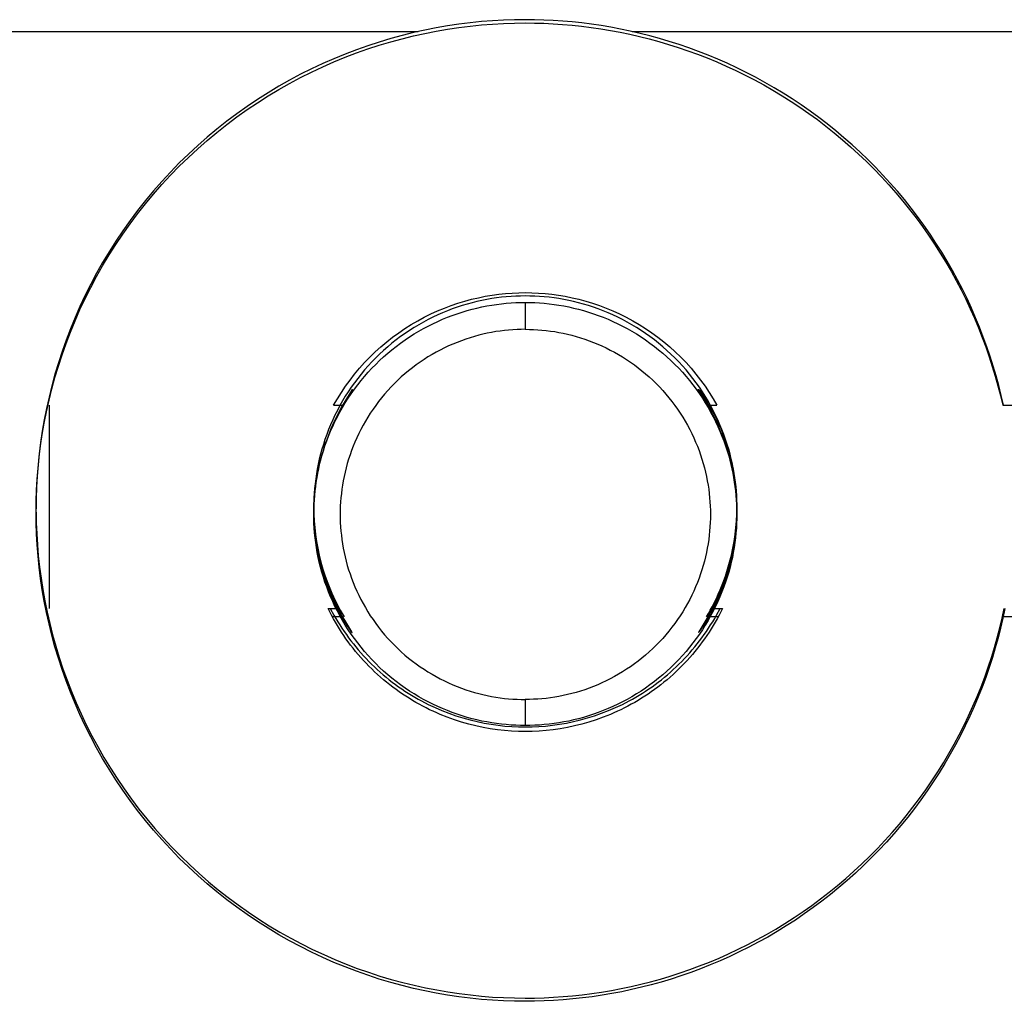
# Model space of a CAD drawing. Header units: millimetres. Extents: x -7950 to -6950, y 4408 to 5408.
# Tile 97 of 111: x -7226 to -7207, y 5198 to 5217. Entities that reach past the tile are written whole.
import ezdxf

# ---------------------------------------------------------------- set-up
doc = ezdxf.new("R2010")
doc.units = ezdxf.units.MM
doc.layers.add('SHOW Mini_Barndoor 002', color=7, linetype='Continuous', true_color=0x000000)

msp = doc.modelspace()

# ---------------------------------------------------------------- linework, layer by layer
at = {"layer": 'SHOW Mini_Barndoor 002', "color": 18, "lineweight": -3, "true_color": 0x000000}
for points in [[(-7207.407, 5209.731), (-7207.449, 5209.915), (-7207.495, 5210.1), (-7207.545, 5210.284), (-7207.599, 5210.469), (-7207.658, 5210.653), (-7207.72, 5210.837), (-7207.787, 5211.02), (-7207.858, 5211.203), (-7207.933, 5211.385), (-7208.012, 5211.566), (-7208.095, 5211.746), (-7208.183, 5211.924), (-7208.274, 5212.102), (-7208.37, 5212.278), (-7208.47, 5212.453), (-7208.574, 5212.625), (-7208.682, 5212.796), (-7208.794, 5212.965), (-7208.91, 5213.132), (-7209.03, 5213.296), (-7209.153, 5213.458), (-7209.28, 5213.618), (-7209.411, 5213.775), (-7209.546, 5213.929), (-7209.684, 5214.08), (-7209.825, 5214.228), (-7209.97, 5214.373), (-7210.117, 5214.514), (-7210.268, 5214.653), (-7210.422, 5214.788), (-7210.578, 5214.919), (-7210.737, 5215.047), (-7210.899, 5215.171), (-7211.063, 5215.291), (-7211.23, 5215.407), (-7211.398, 5215.52), (-7211.569, 5215.628), (-7211.741, 5215.733), (-7211.916, 5215.833), (-7212.092, 5215.93), (-7212.269, 5216.022), (-7212.448, 5216.11), (-7212.628, 5216.194), (-7212.809, 5216.274), (-7212.991, 5216.349), (-7213.173, 5216.42), (-7213.357, 5216.488), (-7213.54, 5216.55), (-7213.724, 5216.609), (-7213.909, 5216.664), (-7214.093, 5216.715), (-7214.278, 5216.761), (-7214.462, 5216.804), (-7214.646, 5216.842), (-7214.83, 5216.876), (-7215.013, 5216.907), (-7215.195, 5216.934), (-7215.377, 5216.957), (-7215.558, 5216.976), (-7215.738, 5216.992), (-7215.917, 5217.004), (-7216.095, 5217.012), (-7216.272, 5217.017), (-7216.447, 5217.019), (-7216.652, 5217.017), (-7216.859, 5217.01), (-7217.068, 5216.998), (-7217.278, 5216.982), (-7217.49, 5216.96), (-7217.702, 5216.933), (-7217.916, 5216.902), (-7218.13, 5216.865), (-7218.345, 5216.822), (-7218.561, 5216.774), (-7218.776, 5216.721), (-7218.992, 5216.662), (-7219.208, 5216.597), (-7219.423, 5216.527), (-7219.638, 5216.451), (-7219.852, 5216.37), (-7220.065, 5216.282), (-7220.277, 5216.189), (-7220.487, 5216.09), (-7220.695, 5215.986), (-7220.902, 5215.876), (-7221.107, 5215.76), (-7221.309, 5215.638), (-7221.509, 5215.511), (-7221.706, 5215.379), (-7221.899, 5215.241), (-7222.09, 5215.099), (-7222.277, 5214.951), (-7222.461, 5214.798), (-7222.641, 5214.64), (-7222.816, 5214.477), (-7222.988, 5214.31), (-7223.155, 5214.139), (-7223.317, 5213.963), (-7223.475, 5213.783), (-7223.628, 5213.6), (-7223.776, 5213.413), (-7223.919, 5213.222), (-7224.057, 5213.028), (-7224.189, 5212.831), (-7224.316, 5212.632), (-7224.438, 5212.429), (-7224.553, 5212.225), (-7224.664, 5212.018), (-7224.768, 5211.81), (-7224.867, 5211.599), (-7224.96, 5211.388), (-7225.048, 5211.175), (-7225.129, 5210.961), (-7225.205, 5210.746), (-7225.275, 5210.531), (-7225.34, 5210.315), (-7225.399, 5210.099), (-7225.452, 5209.884), (-7225.5, 5209.668), (-7225.543, 5209.453), (-7225.58, 5209.239), (-7225.611, 5209.025), (-7225.638, 5208.813), (-7225.66, 5208.601), (-7225.676, 5208.391), (-7225.688, 5208.183), (-7225.695, 5207.976), (-7225.697, 5207.77)], [(-7225.697, 5207.709), (-7225.695, 5207.915), (-7225.688, 5208.122), (-7225.676, 5208.33), (-7225.66, 5208.54), (-7225.638, 5208.752), (-7225.611, 5208.964), (-7225.58, 5209.178), (-7225.543, 5209.392), (-7225.5, 5209.607), (-7225.452, 5209.823), (-7225.399, 5210.038), (-7225.34, 5210.254), (-7225.275, 5210.47), (-7225.205, 5210.685), (-7225.129, 5210.9), (-7225.048, 5211.114), (-7224.96, 5211.327), (-7224.867, 5211.538), (-7224.768, 5211.749), (-7224.664, 5211.957), (-7224.553, 5212.164), (-7224.438, 5212.368), (-7224.316, 5212.571), (-7224.189, 5212.77), (-7224.057, 5212.967), (-7223.919, 5213.161), (-7223.776, 5213.351), (-7223.628, 5213.539), (-7223.475, 5213.722), (-7223.317, 5213.902), (-7223.155, 5214.078), (-7222.988, 5214.249), (-7222.816, 5214.416), (-7222.641, 5214.579), (-7222.461, 5214.736), (-7222.277, 5214.889), (-7222.09, 5215.037), (-7221.899, 5215.18), (-7221.706, 5215.318), (-7221.509, 5215.45), (-7221.309, 5215.577), (-7221.107, 5215.699), (-7220.902, 5215.814), (-7220.695, 5215.925), (-7220.487, 5216.029), (-7220.277, 5216.128), (-7220.065, 5216.221), (-7219.852, 5216.309), (-7219.638, 5216.39), (-7219.423, 5216.466), (-7219.208, 5216.536), (-7218.992, 5216.601), (-7218.776, 5216.66), (-7218.561, 5216.713), (-7218.345, 5216.761), (-7218.13, 5216.803), (-7217.916, 5216.841), (-7217.702, 5216.872), (-7217.49, 5216.899), (-7217.278, 5216.92), (-7217.068, 5216.937), (-7216.859, 5216.949), (-7216.652, 5216.956), (-7216.447, 5216.958), (-7216.273, 5216.956), (-7216.097, 5216.951), (-7215.92, 5216.943), (-7215.742, 5216.931), (-7215.563, 5216.916), (-7215.383, 5216.896), (-7215.202, 5216.874), (-7215.02, 5216.847), (-7214.838, 5216.817), (-7214.656, 5216.783), (-7214.473, 5216.745), (-7214.289, 5216.703), (-7214.106, 5216.657), (-7213.922, 5216.607), (-7213.739, 5216.553), (-7213.556, 5216.494), (-7213.373, 5216.432), (-7213.19, 5216.366), (-7213.009, 5216.295), (-7212.828, 5216.22), (-7212.647, 5216.142), (-7212.468, 5216.059), (-7212.29, 5215.971), (-7212.114, 5215.88), (-7211.938, 5215.785), (-7211.765, 5215.686), (-7211.593, 5215.582), (-7211.423, 5215.475), (-7211.255, 5215.363), (-7211.089, 5215.248), (-7210.925, 5215.129), (-7210.764, 5215.006), (-7210.605, 5214.88), (-7210.449, 5214.75), (-7210.296, 5214.616), (-7210.145, 5214.479), (-7209.998, 5214.339), (-7209.853, 5214.196), (-7209.712, 5214.049), (-7209.574, 5213.899), (-7209.44, 5213.747), (-7209.309, 5213.591), (-7209.181, 5213.433), (-7209.058, 5213.272), (-7208.938, 5213.109), (-7208.821, 5212.944), (-7208.709, 5212.777), (-7208.601, 5212.607), (-7208.496, 5212.436), (-7208.396, 5212.262), (-7208.299, 5212.088), (-7208.207, 5211.911), (-7208.119, 5211.734), (-7208.035, 5211.555), (-7207.955, 5211.375), (-7207.879, 5211.194), (-7207.807, 5211.013), (-7207.74, 5210.831), (-7207.676, 5210.648), (-7207.617, 5210.465), (-7207.562, 5210.281), (-7207.511, 5210.098), (-7207.464, 5209.914), (-7207.421, 5209.731)], [(-7230.84, 5216.795), (-7218.47, 5216.795)], [(-7214.424, 5216.795), (-7206.441, 5216.795)], [(-7220.071, 5209.731), (-7220, 5209.853), (-7219.925, 5209.973), (-7219.845, 5210.091), (-7219.761, 5210.206), (-7219.673, 5210.319), (-7219.581, 5210.429), (-7219.486, 5210.535), (-7219.386, 5210.639), (-7219.283, 5210.739), (-7219.177, 5210.835), (-7219.067, 5210.927), (-7218.955, 5211.015), (-7218.84, 5211.1), (-7218.722, 5211.18), (-7218.602, 5211.255), (-7218.48, 5211.327), (-7218.357, 5211.393), (-7218.231, 5211.455), (-7218.105, 5211.513), (-7217.977, 5211.566), (-7217.849, 5211.615), (-7217.72, 5211.659), (-7217.591, 5211.698), (-7217.462, 5211.733), (-7217.333, 5211.763), (-7217.204, 5211.789), (-7217.075, 5211.811), (-7216.947, 5211.828), (-7216.821, 5211.842), (-7216.695, 5211.851), (-7216.57, 5211.857), (-7216.447, 5211.859), (-7216.324, 5211.857), (-7216.199, 5211.851), (-7216.073, 5211.842), (-7215.947, 5211.828), (-7215.819, 5211.811), (-7215.69, 5211.789), (-7215.561, 5211.763), (-7215.432, 5211.733), (-7215.303, 5211.698), (-7215.174, 5211.659), (-7215.045, 5211.615), (-7214.917, 5211.566), (-7214.789, 5211.513), (-7214.663, 5211.455), (-7214.537, 5211.393), (-7214.414, 5211.327), (-7214.292, 5211.255), (-7214.172, 5211.18), (-7214.054, 5211.1), (-7213.939, 5211.015), (-7213.827, 5210.927), (-7213.717, 5210.835), (-7213.611, 5210.739), (-7213.508, 5210.639), (-7213.408, 5210.535), (-7213.313, 5210.429), (-7213.221, 5210.319), (-7213.133, 5210.206), (-7213.049, 5210.091), (-7212.969, 5209.973), (-7212.894, 5209.853), (-7212.823, 5209.731)], [(-7216.447, 5211.796), (-7216.536, 5211.795), (-7216.625, 5211.792), (-7216.716, 5211.787), (-7216.806, 5211.78), (-7216.898, 5211.77), (-7216.99, 5211.759), (-7217.082, 5211.745), (-7217.175, 5211.729), (-7217.268, 5211.711), (-7217.361, 5211.69), (-7217.454, 5211.667), (-7217.548, 5211.642), (-7217.641, 5211.614), (-7217.734, 5211.583), (-7217.827, 5211.55), (-7217.919, 5211.515), (-7218.011, 5211.477), (-7218.103, 5211.437), (-7218.194, 5211.394), (-7218.284, 5211.349), (-7218.374, 5211.301), (-7218.462, 5211.251), (-7218.55, 5211.199), (-7218.636, 5211.144), (-7218.721, 5211.087), (-7218.805, 5211.027), (-7218.887, 5210.965), (-7218.968, 5210.901), (-7219.048, 5210.835), (-7219.125, 5210.767), (-7219.201, 5210.697), (-7219.275, 5210.625), (-7219.348, 5210.55), (-7219.418, 5210.474), (-7219.486, 5210.397), (-7219.552, 5210.317), (-7219.616, 5210.236), (-7219.678, 5210.154), (-7219.738, 5210.07), (-7219.795, 5209.985), (-7219.85, 5209.899), (-7219.902, 5209.811), (-7219.952, 5209.723), (-7220, 5209.633), (-7220.045, 5209.543), (-7220.088, 5209.452), (-7220.128, 5209.361), (-7220.166, 5209.269), (-7220.201, 5209.176), (-7220.234, 5209.083), (-7220.265, 5208.99), (-7220.293, 5208.897), (-7220.318, 5208.804), (-7220.341, 5208.71), (-7220.362, 5208.617), (-7220.38, 5208.524), (-7220.396, 5208.432), (-7220.41, 5208.339), (-7220.422, 5208.247), (-7220.431, 5208.156), (-7220.438, 5208.065), (-7220.443, 5207.975), (-7220.446, 5207.885), (-7220.447, 5207.797), (-7220.445, 5207.671), (-7220.439, 5207.544), (-7220.429, 5207.416), (-7220.414, 5207.287), (-7220.395, 5207.156), (-7220.372, 5207.025), (-7220.344, 5206.894), (-7220.311, 5206.762), (-7220.273, 5206.631), (-7220.231, 5206.499), (-7220.183, 5206.369), (-7220.158, 5206.303), (-7220.131, 5206.238), (-7220.103, 5206.174), (-7220.074, 5206.109), (-7220.043, 5206.045), (-7220.011, 5205.982), (-7219.978, 5205.918), (-7219.944, 5205.855), (-7219.909, 5205.793), (-7219.872, 5205.731)], [(-7216.447, 5203.675), (-7216.536, 5203.676), (-7216.625, 5203.679), (-7216.716, 5203.684), (-7216.806, 5203.691), (-7216.898, 5203.7), (-7216.99, 5203.712), (-7217.082, 5203.726), (-7217.175, 5203.742), (-7217.268, 5203.76), (-7217.361, 5203.781), (-7217.454, 5203.804), (-7217.548, 5203.829), (-7217.641, 5203.857), (-7217.734, 5203.888), (-7217.827, 5203.92), (-7217.919, 5203.956), (-7218.011, 5203.994), (-7218.103, 5204.034), (-7218.194, 5204.077), (-7218.284, 5204.122), (-7218.374, 5204.169), (-7218.462, 5204.22), (-7218.55, 5204.272), (-7218.636, 5204.327), (-7218.721, 5204.384), (-7218.805, 5204.444), (-7218.887, 5204.505), (-7218.968, 5204.569), (-7219.048, 5204.636), (-7219.125, 5204.704), (-7219.201, 5204.774), (-7219.275, 5204.846), (-7219.348, 5204.921), (-7219.418, 5204.997), (-7219.486, 5205.074), (-7219.552, 5205.154), (-7219.616, 5205.235), (-7219.678, 5205.317), (-7219.738, 5205.401), (-7219.795, 5205.486), (-7219.85, 5205.572), (-7219.902, 5205.66), (-7219.952, 5205.748), (-7220, 5205.837), (-7220.045, 5205.928), (-7220.088, 5206.019), (-7220.128, 5206.11), (-7220.166, 5206.202), (-7220.201, 5206.295), (-7220.234, 5206.388), (-7220.265, 5206.481), (-7220.293, 5206.574), (-7220.318, 5206.667), (-7220.341, 5206.761), (-7220.362, 5206.854), (-7220.38, 5206.947), (-7220.396, 5207.039), (-7220.41, 5207.132), (-7220.422, 5207.224), (-7220.431, 5207.315), (-7220.438, 5207.406), (-7220.443, 5207.496), (-7220.446, 5207.586), (-7220.447, 5207.674), (-7220.446, 5207.763), (-7220.443, 5207.853), (-7220.438, 5207.943), (-7220.431, 5208.034), (-7220.422, 5208.125), (-7220.41, 5208.217), (-7220.396, 5208.309), (-7220.38, 5208.402), (-7220.362, 5208.495), (-7220.341, 5208.588), (-7220.318, 5208.682), (-7220.293, 5208.775), (-7220.265, 5208.868), (-7220.234, 5208.961), (-7220.201, 5209.054), (-7220.166, 5209.147), (-7220.128, 5209.239), (-7220.088, 5209.33), (-7220.045, 5209.421), (-7220, 5209.511), (-7219.952, 5209.601), (-7219.902, 5209.689), (-7219.85, 5209.777), (-7219.795, 5209.863), (-7219.738, 5209.948), (-7219.678, 5210.032), (-7219.616, 5210.114), (-7219.552, 5210.195), (-7219.486, 5210.275), (-7219.418, 5210.352), (-7219.348, 5210.428), (-7219.275, 5210.502), (-7219.201, 5210.575), (-7219.125, 5210.645), (-7219.048, 5210.713), (-7218.968, 5210.779), (-7218.887, 5210.843), (-7218.805, 5210.905), (-7218.721, 5210.965), (-7218.636, 5211.022), (-7218.55, 5211.077), (-7218.462, 5211.129), (-7218.374, 5211.179), (-7218.284, 5211.227), (-7218.194, 5211.272), (-7218.103, 5211.315), (-7218.011, 5211.355), (-7217.919, 5211.393), (-7217.827, 5211.428), (-7217.734, 5211.461), (-7217.641, 5211.491), (-7217.548, 5211.519), (-7217.454, 5211.545), (-7217.361, 5211.568), (-7217.268, 5211.589), (-7217.175, 5211.607), (-7217.082, 5211.623), (-7216.99, 5211.637), (-7216.898, 5211.648), (-7216.806, 5211.658), (-7216.716, 5211.665), (-7216.625, 5211.67), (-7216.536, 5211.673), (-7216.447, 5211.674)], [(-7213.022, 5205.731), (-7212.985, 5205.793), (-7212.95, 5205.856), (-7212.915, 5205.918), (-7212.883, 5205.982), (-7212.851, 5206.045), (-7212.82, 5206.11), (-7212.791, 5206.174), (-7212.763, 5206.239), (-7212.736, 5206.304), (-7212.711, 5206.369), (-7212.663, 5206.5), (-7212.621, 5206.631), (-7212.583, 5206.763), (-7212.55, 5206.894), (-7212.522, 5207.026), (-7212.499, 5207.156), (-7212.48, 5207.287), (-7212.465, 5207.416), (-7212.455, 5207.544), (-7212.449, 5207.671), (-7212.447, 5207.797), (-7212.448, 5207.885), (-7212.451, 5207.975), (-7212.456, 5208.065), (-7212.463, 5208.156), (-7212.473, 5208.247), (-7212.484, 5208.339), (-7212.498, 5208.432), (-7212.514, 5208.524), (-7212.532, 5208.617), (-7212.553, 5208.71), (-7212.576, 5208.804), (-7212.601, 5208.897), (-7212.629, 5208.99), (-7212.66, 5209.083), (-7212.693, 5209.176), (-7212.728, 5209.269), (-7212.766, 5209.361), (-7212.806, 5209.452), (-7212.849, 5209.543), (-7212.894, 5209.633), (-7212.942, 5209.723), (-7212.992, 5209.811), (-7213.044, 5209.899), (-7213.099, 5209.985), (-7213.156, 5210.07), (-7213.216, 5210.154), (-7213.278, 5210.236), (-7213.342, 5210.317), (-7213.408, 5210.397), (-7213.476, 5210.474), (-7213.546, 5210.55), (-7213.619, 5210.625), (-7213.693, 5210.697), (-7213.769, 5210.767), (-7213.846, 5210.835), (-7213.926, 5210.901), (-7214.007, 5210.965), (-7214.089, 5211.027), (-7214.173, 5211.087), (-7214.258, 5211.144), (-7214.345, 5211.199), (-7214.432, 5211.251), (-7214.52, 5211.301), (-7214.61, 5211.349), (-7214.7, 5211.394), (-7214.791, 5211.437), (-7214.883, 5211.477), (-7214.975, 5211.515), (-7215.067, 5211.55), (-7215.16, 5211.583), (-7215.253, 5211.614), (-7215.346, 5211.642), (-7215.44, 5211.667), (-7215.533, 5211.69), (-7215.626, 5211.711), (-7215.719, 5211.729), (-7215.812, 5211.745), (-7215.904, 5211.759), (-7215.996, 5211.77), (-7216.088, 5211.78), (-7216.178, 5211.787), (-7216.269, 5211.792), (-7216.358, 5211.795), (-7216.447, 5211.796)], [(-7216.447, 5211.674), (-7216.447, 5211.165)], [(-7216.447, 5211.674), (-7216.358, 5211.673), (-7216.269, 5211.67), (-7216.178, 5211.665), (-7216.088, 5211.658), (-7215.996, 5211.648), (-7215.904, 5211.637), (-7215.812, 5211.623), (-7215.719, 5211.607), (-7215.626, 5211.589), (-7215.533, 5211.568), (-7215.44, 5211.545), (-7215.346, 5211.519), (-7215.253, 5211.491), (-7215.16, 5211.461), (-7215.067, 5211.428), (-7214.975, 5211.393), (-7214.883, 5211.355), (-7214.791, 5211.315), (-7214.7, 5211.272), (-7214.61, 5211.227), (-7214.52, 5211.179), (-7214.432, 5211.129), (-7214.345, 5211.077), (-7214.258, 5211.022), (-7214.173, 5210.965), (-7214.089, 5210.905), (-7214.007, 5210.843), (-7213.926, 5210.779), (-7213.846, 5210.713), (-7213.769, 5210.645), (-7213.693, 5210.575), (-7213.619, 5210.502), (-7213.546, 5210.428), (-7213.476, 5210.352), (-7213.408, 5210.275), (-7213.342, 5210.195), (-7213.278, 5210.114), (-7213.216, 5210.032), (-7213.156, 5209.948), (-7213.099, 5209.863), (-7213.044, 5209.777), (-7212.992, 5209.689), (-7212.942, 5209.601), (-7212.894, 5209.511), (-7212.849, 5209.421), (-7212.806, 5209.33), (-7212.766, 5209.239), (-7212.728, 5209.147), (-7212.693, 5209.054), (-7212.66, 5208.961), (-7212.629, 5208.868), (-7212.601, 5208.775), (-7212.576, 5208.682), (-7212.553, 5208.588), (-7212.532, 5208.495), (-7212.514, 5208.402), (-7212.498, 5208.309), (-7212.484, 5208.217), (-7212.473, 5208.125), (-7212.463, 5208.034), (-7212.456, 5207.943), (-7212.451, 5207.853), (-7212.448, 5207.763), (-7212.447, 5207.674), (-7212.448, 5207.586), (-7212.451, 5207.496), (-7212.456, 5207.406), (-7212.463, 5207.315), (-7212.473, 5207.224), (-7212.484, 5207.132), (-7212.498, 5207.039), (-7212.514, 5206.947), (-7212.532, 5206.854), (-7212.553, 5206.761), (-7212.576, 5206.667), (-7212.601, 5206.574), (-7212.629, 5206.481), (-7212.66, 5206.388), (-7212.693, 5206.295), (-7212.728, 5206.202), (-7212.766, 5206.11), (-7212.806, 5206.019), (-7212.849, 5205.928), (-7212.894, 5205.837), (-7212.942, 5205.748), (-7212.992, 5205.66), (-7213.044, 5205.572), (-7213.099, 5205.486), (-7213.156, 5205.401), (-7213.216, 5205.317), (-7213.278, 5205.235), (-7213.342, 5205.154), (-7213.408, 5205.074), (-7213.476, 5204.997), (-7213.546, 5204.921), (-7213.619, 5204.846), (-7213.693, 5204.774), (-7213.769, 5204.704), (-7213.846, 5204.636), (-7213.926, 5204.569), (-7214.007, 5204.505), (-7214.089, 5204.444), (-7214.173, 5204.384), (-7214.258, 5204.327), (-7214.345, 5204.272), (-7214.432, 5204.22), (-7214.52, 5204.169), (-7214.61, 5204.122), (-7214.7, 5204.077), (-7214.791, 5204.034), (-7214.883, 5203.994), (-7214.975, 5203.956), (-7215.067, 5203.92), (-7215.16, 5203.888), (-7215.253, 5203.857), (-7215.346, 5203.829), (-7215.44, 5203.804), (-7215.533, 5203.781), (-7215.626, 5203.76), (-7215.719, 5203.742), (-7215.812, 5203.726), (-7215.904, 5203.712), (-7215.996, 5203.7), (-7216.088, 5203.691), (-7216.178, 5203.684), (-7216.269, 5203.679), (-7216.358, 5203.676), (-7216.447, 5203.675)], [(-7216.447, 5211.165), (-7216.525, 5211.164), (-7216.603, 5211.162), (-7216.682, 5211.157), (-7216.762, 5211.151), (-7216.842, 5211.143), (-7216.922, 5211.133), (-7217.003, 5211.121), (-7217.084, 5211.107), (-7217.165, 5211.091), (-7217.247, 5211.073), (-7217.328, 5211.052), (-7217.41, 5211.03), (-7217.492, 5211.006), (-7217.573, 5210.979), (-7217.654, 5210.95), (-7217.735, 5210.919), (-7217.816, 5210.886), (-7217.896, 5210.851), (-7217.976, 5210.814), (-7218.055, 5210.774), (-7218.133, 5210.732), (-7218.21, 5210.689), (-7218.287, 5210.643), (-7218.362, 5210.595), (-7218.437, 5210.545), (-7218.51, 5210.493), (-7218.582, 5210.438), (-7218.653, 5210.382), (-7218.723, 5210.325), (-7218.791, 5210.265), (-7218.857, 5210.203), (-7218.922, 5210.14), (-7218.985, 5210.075), (-7219.047, 5210.009), (-7219.106, 5209.941), (-7219.164, 5209.871), (-7219.22, 5209.801), (-7219.274, 5209.728), (-7219.326, 5209.655), (-7219.377, 5209.581), (-7219.425, 5209.505), (-7219.47, 5209.429), (-7219.514, 5209.351), (-7219.556, 5209.273), (-7219.596, 5209.194), (-7219.633, 5209.114), (-7219.668, 5209.034), (-7219.701, 5208.954), (-7219.732, 5208.873), (-7219.761, 5208.792), (-7219.787, 5208.71), (-7219.812, 5208.629), (-7219.834, 5208.547), (-7219.854, 5208.465), (-7219.873, 5208.384), (-7219.889, 5208.302), (-7219.903, 5208.221), (-7219.915, 5208.141), (-7219.925, 5208.06), (-7219.933, 5207.98), (-7219.939, 5207.901), (-7219.944, 5207.822), (-7219.946, 5207.743), (-7219.947, 5207.666), (-7219.946, 5207.588), (-7219.944, 5207.51), (-7219.939, 5207.431), (-7219.933, 5207.351), (-7219.925, 5207.271), (-7219.915, 5207.191), (-7219.903, 5207.11), (-7219.889, 5207.029), (-7219.873, 5206.948), (-7219.854, 5206.866), (-7219.834, 5206.784), (-7219.812, 5206.703), (-7219.787, 5206.621), (-7219.761, 5206.54), (-7219.732, 5206.458), (-7219.701, 5206.378), (-7219.668, 5206.297), (-7219.633, 5206.217), (-7219.596, 5206.137), (-7219.556, 5206.058), (-7219.514, 5205.98), (-7219.47, 5205.903), (-7219.425, 5205.826), (-7219.377, 5205.751), (-7219.326, 5205.676), (-7219.274, 5205.603), (-7219.22, 5205.531), (-7219.164, 5205.46), (-7219.106, 5205.391), (-7219.047, 5205.323), (-7218.985, 5205.256), (-7218.922, 5205.191), (-7218.857, 5205.128), (-7218.791, 5205.066), (-7218.723, 5205.007), (-7218.653, 5204.949), (-7218.582, 5204.893), (-7218.51, 5204.839), (-7218.437, 5204.787), (-7218.362, 5204.737), (-7218.287, 5204.689), (-7218.21, 5204.643), (-7218.133, 5204.599), (-7218.055, 5204.557), (-7217.976, 5204.518), (-7217.896, 5204.48), (-7217.816, 5204.445), (-7217.735, 5204.412), (-7217.654, 5204.381), (-7217.573, 5204.352), (-7217.492, 5204.326), (-7217.41, 5204.301), (-7217.328, 5204.279), (-7217.247, 5204.259), (-7217.165, 5204.241), (-7217.084, 5204.225), (-7217.003, 5204.211), (-7216.922, 5204.199), (-7216.842, 5204.188), (-7216.762, 5204.18), (-7216.682, 5204.174), (-7216.603, 5204.17), (-7216.525, 5204.167), (-7216.447, 5204.166)], [(-7216.447, 5211.165), (-7216.369, 5211.164), (-7216.291, 5211.162), (-7216.212, 5211.157), (-7216.133, 5211.151), (-7216.053, 5211.143), (-7215.972, 5211.133), (-7215.891, 5211.121), (-7215.81, 5211.107), (-7215.729, 5211.091), (-7215.647, 5211.073), (-7215.566, 5211.052), (-7215.484, 5211.03), (-7215.402, 5211.006), (-7215.321, 5210.979), (-7215.24, 5210.95), (-7215.159, 5210.919), (-7215.078, 5210.886), (-7214.998, 5210.851), (-7214.918, 5210.814), (-7214.839, 5210.774), (-7214.761, 5210.732), (-7214.684, 5210.689), (-7214.607, 5210.643), (-7214.532, 5210.595), (-7214.457, 5210.545), (-7214.384, 5210.493), (-7214.312, 5210.438), (-7214.241, 5210.382), (-7214.172, 5210.325), (-7214.104, 5210.265), (-7214.037, 5210.203), (-7213.972, 5210.14), (-7213.909, 5210.075), (-7213.847, 5210.009), (-7213.788, 5209.941), (-7213.73, 5209.871), (-7213.674, 5209.801), (-7213.62, 5209.728), (-7213.568, 5209.655), (-7213.518, 5209.581), (-7213.47, 5209.505), (-7213.424, 5209.429), (-7213.38, 5209.351), (-7213.338, 5209.273), (-7213.298, 5209.194), (-7213.261, 5209.114), (-7213.226, 5209.034), (-7213.193, 5208.954), (-7213.162, 5208.873), (-7213.133, 5208.792), (-7213.107, 5208.71), (-7213.082, 5208.629), (-7213.06, 5208.547), (-7213.04, 5208.465), (-7213.022, 5208.384), (-7213.005, 5208.302), (-7212.991, 5208.221), (-7212.979, 5208.141), (-7212.969, 5208.06), (-7212.961, 5207.98), (-7212.955, 5207.901), (-7212.95, 5207.822), (-7212.948, 5207.743), (-7212.947, 5207.666), (-7212.948, 5207.588), (-7212.95, 5207.51), (-7212.955, 5207.431), (-7212.961, 5207.351), (-7212.969, 5207.271), (-7212.979, 5207.191), (-7212.991, 5207.11), (-7213.005, 5207.029), (-7213.022, 5206.948), (-7213.04, 5206.866), (-7213.06, 5206.784), (-7213.082, 5206.703), (-7213.107, 5206.621), (-7213.133, 5206.54), (-7213.162, 5206.458), (-7213.193, 5206.378), (-7213.226, 5206.297), (-7213.261, 5206.217), (-7213.298, 5206.137), (-7213.338, 5206.058), (-7213.38, 5205.98), (-7213.424, 5205.903), (-7213.47, 5205.826), (-7213.518, 5205.751), (-7213.568, 5205.676), (-7213.62, 5205.603), (-7213.674, 5205.531), (-7213.73, 5205.46), (-7213.788, 5205.391), (-7213.847, 5205.323), (-7213.909, 5205.256), (-7213.972, 5205.191), (-7214.037, 5205.128), (-7214.104, 5205.066), (-7214.172, 5205.007), (-7214.241, 5204.949), (-7214.312, 5204.893), (-7214.384, 5204.839), (-7214.457, 5204.787), (-7214.532, 5204.737), (-7214.607, 5204.689), (-7214.684, 5204.643), (-7214.761, 5204.599), (-7214.839, 5204.557), (-7214.918, 5204.518), (-7214.998, 5204.48), (-7215.078, 5204.445), (-7215.159, 5204.412), (-7215.24, 5204.381), (-7215.321, 5204.352), (-7215.402, 5204.326), (-7215.484, 5204.301), (-7215.566, 5204.279), (-7215.647, 5204.259), (-7215.729, 5204.241), (-7215.81, 5204.225), (-7215.891, 5204.211), (-7215.972, 5204.199), (-7216.053, 5204.188), (-7216.133, 5204.18), (-7216.212, 5204.174), (-7216.291, 5204.17), (-7216.369, 5204.167), (-7216.447, 5204.166)], [(-7219.72, 5210.031), (-7219.72, 5210.031), (-7219.72, 5210.031), (-7219.72, 5210.031), (-7219.72, 5210.031), (-7219.72, 5210.031), (-7219.72, 5210.031), (-7219.72, 5210.03), (-7219.72, 5210.03), (-7219.72, 5210.03), (-7219.72, 5210.03), (-7219.72, 5210.03), (-7219.72, 5210.03), (-7219.72, 5210.03), (-7219.72, 5210.03), (-7219.72, 5210.029), (-7219.72, 5210.029), (-7219.72, 5210.028), (-7219.721, 5210.028), (-7219.721, 5210.027), (-7219.722, 5210.025), (-7219.724, 5210.022), (-7219.729, 5210.013), (-7219.861, 5209.798), (-7219.907, 5209.717), (-7219.958, 5209.625), (-7220.011, 5209.522), (-7220.066, 5209.408), (-7220.121, 5209.283), (-7220.176, 5209.148), (-7220.202, 5209.077), (-7220.228, 5209.004), (-7220.253, 5208.929), (-7220.277, 5208.851), (-7220.299, 5208.773), (-7220.321, 5208.692), (-7220.341, 5208.611), (-7220.359, 5208.528), (-7220.376, 5208.445), (-7220.391, 5208.362), (-7220.404, 5208.278), (-7220.415, 5208.194), (-7220.425, 5208.11), (-7220.433, 5208.026), (-7220.439, 5207.942), (-7220.444, 5207.858), (-7220.446, 5207.774), (-7220.447, 5207.69), (-7220.446, 5207.607), (-7220.443, 5207.523), (-7220.439, 5207.439), (-7220.433, 5207.355), (-7220.425, 5207.272), (-7220.415, 5207.188), (-7220.404, 5207.105), (-7220.39, 5207.022), (-7220.375, 5206.94), (-7220.359, 5206.858), (-7220.34, 5206.777), (-7220.32, 5206.697), (-7220.299, 5206.618), (-7220.276, 5206.541), (-7220.253, 5206.465), (-7220.228, 5206.392), (-7220.202, 5206.321), (-7220.176, 5206.252), (-7220.148, 5206.185), (-7220.121, 5206.121), (-7220.093, 5206.059), (-7220.066, 5206), (-7220.011, 5205.89), (-7219.958, 5205.792), (-7219.907, 5205.705), (-7219.861, 5205.63), (-7219.82, 5205.567), (-7219.785, 5205.516), (-7219.757, 5205.477), (-7219.736, 5205.449), (-7219.73, 5205.441), (-7219.727, 5205.438), (-7219.725, 5205.436), (-7219.724, 5205.435), (-7219.723, 5205.434), (-7219.722, 5205.433), (-7219.722, 5205.433), (-7219.722, 5205.432), (-7219.721, 5205.432), (-7219.721, 5205.432), (-7219.721, 5205.432), (-7219.721, 5205.432), (-7219.721, 5205.431), (-7219.721, 5205.431), (-7219.72, 5205.431), (-7219.72, 5205.431), (-7219.72, 5205.431), (-7219.72, 5205.431), (-7219.72, 5205.431), (-7219.72, 5205.431), (-7219.72, 5205.431), (-7219.72, 5205.431), (-7219.72, 5205.431), (-7219.72, 5205.431), (-7219.72, 5205.431), (-7219.72, 5205.431), (-7219.72, 5205.431), (-7219.72, 5205.431), (-7219.72, 5205.431), (-7219.72, 5205.431), (-7219.72, 5205.431), (-7219.72, 5205.431), (-7219.72, 5205.431), (-7219.72, 5205.431), (-7219.72, 5205.431), (-7219.72, 5205.431)], [(-7219.72, 5210.031), (-7219.72, 5210.031), (-7219.72, 5210.031), (-7219.72, 5210.031), (-7219.72, 5210.031), (-7219.72, 5210.031), (-7219.72, 5210.031), (-7219.72, 5210.031), (-7219.72, 5210.031), (-7219.72, 5210.031), (-7219.72, 5210.031), (-7219.72, 5210.031), (-7219.72, 5210.031), (-7219.72, 5210.031), (-7219.72, 5210.031), (-7219.72, 5210.031), (-7219.72, 5210.031), (-7219.72, 5210.031), (-7219.72, 5210.031), (-7219.72, 5210.031), (-7219.72, 5210.031), (-7219.72, 5210.031)], [(-7213.174, 5210.031), (-7213.175, 5210.031)], [(-7213.174, 5205.431), (-7213.174, 5205.431), (-7213.174, 5205.431), (-7213.174, 5205.431), (-7213.174, 5205.431), (-7213.174, 5205.431), (-7213.174, 5205.431), (-7213.174, 5205.431), (-7213.174, 5205.431), (-7213.174, 5205.431), (-7213.174, 5205.431), (-7213.174, 5205.431), (-7213.174, 5205.431), (-7213.174, 5205.431), (-7213.174, 5205.431), (-7213.174, 5205.431), (-7213.174, 5205.431), (-7213.174, 5205.431), (-7213.174, 5205.431), (-7213.174, 5205.431), (-7213.174, 5205.431), (-7213.174, 5205.431), (-7213.174, 5205.431), (-7213.173, 5205.431), (-7213.173, 5205.432), (-7213.173, 5205.432), (-7213.173, 5205.432), (-7213.173, 5205.432), (-7213.172, 5205.432), (-7213.172, 5205.433), (-7213.172, 5205.433), (-7213.171, 5205.434), (-7213.17, 5205.435), (-7213.169, 5205.436), (-7213.167, 5205.438), (-7213.164, 5205.441), (-7213.158, 5205.449), (-7213.137, 5205.477), (-7213.109, 5205.516), (-7213.074, 5205.567), (-7213.033, 5205.63), (-7212.987, 5205.705), (-7212.936, 5205.792), (-7212.883, 5205.89), (-7212.828, 5206), (-7212.801, 5206.059), (-7212.773, 5206.121), (-7212.746, 5206.185), (-7212.718, 5206.252), (-7212.692, 5206.321), (-7212.666, 5206.392), (-7212.641, 5206.465), (-7212.618, 5206.541), (-7212.595, 5206.618), (-7212.574, 5206.697), (-7212.554, 5206.777), (-7212.535, 5206.859), (-7212.519, 5206.94), (-7212.504, 5207.023), (-7212.49, 5207.105), (-7212.479, 5207.188), (-7212.469, 5207.272), (-7212.461, 5207.356), (-7212.455, 5207.439), (-7212.451, 5207.523), (-7212.448, 5207.607), (-7212.447, 5207.69), (-7212.448, 5207.774), (-7212.45, 5207.858), (-7212.455, 5207.942), (-7212.461, 5208.026), (-7212.469, 5208.11), (-7212.479, 5208.195), (-7212.49, 5208.278), (-7212.503, 5208.362), (-7212.518, 5208.445), (-7212.535, 5208.528), (-7212.553, 5208.611), (-7212.573, 5208.692), (-7212.595, 5208.773), (-7212.618, 5208.852), (-7212.641, 5208.929), (-7212.666, 5209.004), (-7212.692, 5209.077), (-7212.718, 5209.148), (-7212.773, 5209.283), (-7212.828, 5209.408), (-7212.883, 5209.522), (-7212.936, 5209.625), (-7212.987, 5209.717), (-7213.033, 5209.798), (-7213.165, 5210.013), (-7213.17, 5210.022), (-7213.172, 5210.025), (-7213.173, 5210.027), (-7213.173, 5210.028), (-7213.174, 5210.028), (-7213.174, 5210.029), (-7213.174, 5210.029), (-7213.174, 5210.03), (-7213.174, 5210.03), (-7213.174, 5210.03), (-7213.174, 5210.03), (-7213.174, 5210.03), (-7213.174, 5210.03), (-7213.174, 5210.03), (-7213.174, 5210.03), (-7213.174, 5210.031), (-7213.174, 5210.031), (-7213.174, 5210.031), (-7213.174, 5210.031), (-7213.174, 5210.031), (-7213.174, 5210.031), (-7213.174, 5210.031)], [(-7213.174, 5210.031), (-7213.174, 5210.031), (-7213.174, 5210.031), (-7213.174, 5210.031), (-7213.174, 5210.031), (-7213.174, 5210.031), (-7213.174, 5210.031), (-7213.174, 5210.031), (-7213.174, 5210.031), (-7213.174, 5210.031), (-7213.174, 5210.031), (-7213.174, 5210.031), (-7213.174, 5210.031), (-7213.174, 5210.031), (-7213.174, 5210.031), (-7213.173, 5210.031), (-7213.173, 5210.031), (-7213.173, 5210.031), (-7213.173, 5210.031), (-7213.173, 5210.03), (-7213.173, 5210.03), (-7213.172, 5210.03), (-7213.172, 5210.029), (-7213.171, 5210.028), (-7213.169, 5210.026), (-7213.167, 5210.024), (-7213.164, 5210.021), (-7213.158, 5210.013), (-7213.137, 5209.986), (-7213.109, 5209.946), (-7213.074, 5209.895), (-7213.033, 5209.832), (-7212.987, 5209.757), (-7212.936, 5209.67), (-7212.883, 5209.572), (-7212.828, 5209.463), (-7212.801, 5209.404), (-7212.773, 5209.342), (-7212.746, 5209.277), (-7212.718, 5209.211), (-7212.692, 5209.141), (-7212.666, 5209.07), (-7212.641, 5208.997), (-7212.618, 5208.921), (-7212.595, 5208.844), (-7212.574, 5208.765), (-7212.554, 5208.685), (-7212.535, 5208.604), (-7212.519, 5208.522), (-7212.504, 5208.44), (-7212.49, 5208.357), (-7212.479, 5208.274), (-7212.469, 5208.19), (-7212.461, 5208.107), (-7212.455, 5208.023), (-7212.451, 5207.939), (-7212.448, 5207.856), (-7212.447, 5207.772), (-7212.448, 5207.688), (-7212.45, 5207.604), (-7212.455, 5207.52), (-7212.461, 5207.436), (-7212.469, 5207.352), (-7212.479, 5207.268), (-7212.49, 5207.184), (-7212.503, 5207.1), (-7212.518, 5207.017), (-7212.535, 5206.934), (-7212.553, 5206.852), (-7212.573, 5206.77), (-7212.595, 5206.69), (-7212.617, 5206.611), (-7212.641, 5206.534), (-7212.666, 5206.459), (-7212.692, 5206.386), (-7212.718, 5206.315), (-7212.773, 5206.179), (-7212.828, 5206.054), (-7212.883, 5205.94), (-7212.936, 5205.837), (-7212.987, 5205.745), (-7213.033, 5205.664), (-7213.165, 5205.449), (-7213.17, 5205.44), (-7213.172, 5205.437), (-7213.173, 5205.436), (-7213.173, 5205.434), (-7213.174, 5205.434), (-7213.174, 5205.433), (-7213.174, 5205.433), (-7213.174, 5205.433), (-7213.174, 5205.432), (-7213.174, 5205.432), (-7213.174, 5205.432), (-7213.174, 5205.432), (-7213.174, 5205.432), (-7213.174, 5205.432), (-7213.174, 5205.432), (-7213.174, 5205.432), (-7213.174, 5205.432), (-7213.174, 5205.432), (-7213.174, 5205.432), (-7213.174, 5205.432), (-7213.174, 5205.431), (-7213.174, 5205.431)], [(-7225.447, 5209.731), (-7225.447, 5205.89)], [(-7220.071, 5209.731), (-7219.878, 5209.731)], [(-7213.016, 5209.731), (-7212.823, 5209.731)], [(-7207.421, 5209.731), (-7200.268, 5209.731)], [(-7219.72, 5205.431), (-7219.72, 5205.431), (-7219.72, 5205.432), (-7219.72, 5205.432), (-7219.72, 5205.432), (-7219.72, 5205.432), (-7219.72, 5205.432), (-7219.72, 5205.432), (-7219.72, 5205.432), (-7219.72, 5205.432), (-7219.72, 5205.432), (-7219.72, 5205.432), (-7219.72, 5205.432), (-7219.72, 5205.432), (-7219.72, 5205.433), (-7219.72, 5205.433), (-7219.72, 5205.433), (-7219.72, 5205.434), (-7219.721, 5205.434), (-7219.721, 5205.436), (-7219.722, 5205.437), (-7219.724, 5205.44), (-7219.729, 5205.449), (-7219.861, 5205.664), (-7219.907, 5205.745), (-7219.958, 5205.837), (-7220.011, 5205.94), (-7220.066, 5206.054), (-7220.121, 5206.179), (-7220.176, 5206.315), (-7220.202, 5206.385), (-7220.228, 5206.459), (-7220.253, 5206.534), (-7220.277, 5206.611), (-7220.299, 5206.69), (-7220.321, 5206.77), (-7220.341, 5206.852), (-7220.359, 5206.934), (-7220.376, 5207.017), (-7220.391, 5207.1), (-7220.404, 5207.184), (-7220.415, 5207.268), (-7220.425, 5207.352), (-7220.433, 5207.436), (-7220.439, 5207.52), (-7220.444, 5207.604), (-7220.446, 5207.696), (-7220.447, 5207.788)], [(-7225.697, 5207.709), (-7225.693, 5207.504), (-7225.685, 5207.298), (-7225.672, 5207.09), (-7225.654, 5206.88), (-7225.631, 5206.669), (-7225.603, 5206.458), (-7225.57, 5206.245), (-7225.532, 5206.031), (-7225.488, 5205.817), (-7225.439, 5205.603), (-7225.385, 5205.388), (-7225.325, 5205.173), (-7225.259, 5204.959), (-7225.188, 5204.744), (-7225.111, 5204.531), (-7225.028, 5204.318), (-7224.94, 5204.106), (-7224.846, 5203.896), (-7224.747, 5203.687), (-7224.641, 5203.48), (-7224.531, 5203.275), (-7224.414, 5203.071), (-7224.292, 5202.871), (-7224.165, 5202.672), (-7224.032, 5202.477), (-7223.894, 5202.285), (-7223.751, 5202.096), (-7223.603, 5201.91), (-7223.45, 5201.728), (-7223.292, 5201.55), (-7223.129, 5201.375), (-7222.962, 5201.205), (-7222.791, 5201.04), (-7222.616, 5200.879), (-7222.436, 5200.722), (-7222.253, 5200.571), (-7222.066, 5200.424), (-7221.876, 5200.282), (-7221.683, 5200.146), (-7221.486, 5200.015), (-7221.287, 5199.889), (-7221.086, 5199.769), (-7220.882, 5199.654), (-7220.676, 5199.545), (-7220.468, 5199.441), (-7220.259, 5199.344), (-7220.048, 5199.251), (-7219.836, 5199.165), (-7219.623, 5199.084), (-7219.409, 5199.009), (-7219.195, 5198.939), (-7218.98, 5198.875), (-7218.765, 5198.817), (-7218.551, 5198.764), (-7218.336, 5198.717), (-7218.122, 5198.675), (-7217.909, 5198.638), (-7217.696, 5198.607), (-7217.485, 5198.58), (-7217.274, 5198.559), (-7217.065, 5198.542), (-7216.857, 5198.531), (-7216.651, 5198.524), (-7216.447, 5198.522), (-7216.27, 5198.523), (-7216.093, 5198.529), (-7215.913, 5198.537), (-7215.733, 5198.549), (-7215.552, 5198.565), (-7215.37, 5198.585), (-7215.187, 5198.608), (-7215.003, 5198.635), (-7214.818, 5198.666), (-7214.633, 5198.701), (-7214.448, 5198.74), (-7214.263, 5198.783), (-7214.077, 5198.831), (-7213.891, 5198.882), (-7213.706, 5198.937), (-7213.52, 5198.997), (-7213.335, 5199.061), (-7213.151, 5199.129), (-7212.967, 5199.201), (-7212.784, 5199.278), (-7212.602, 5199.359), (-7212.421, 5199.444), (-7212.241, 5199.533), (-7212.063, 5199.627), (-7211.886, 5199.724), (-7211.711, 5199.826), (-7211.537, 5199.932), (-7211.366, 5200.042), (-7211.196, 5200.156), (-7211.029, 5200.274), (-7210.865, 5200.396), (-7210.702, 5200.522), (-7210.543, 5200.651), (-7210.386, 5200.784), (-7210.232, 5200.921), (-7210.081, 5201.061), (-7209.933, 5201.204), (-7209.788, 5201.351), (-7209.647, 5201.501), (-7209.509, 5201.654), (-7209.374, 5201.81), (-7209.244, 5201.968), (-7209.117, 5202.13), (-7208.993, 5202.294), (-7208.874, 5202.46), (-7208.758, 5202.628), (-7208.647, 5202.799), (-7208.539, 5202.972), (-7208.436, 5203.146), (-7208.337, 5203.323), (-7208.242, 5203.5), (-7208.151, 5203.68), (-7208.064, 5203.86), (-7207.982, 5204.042), (-7207.904, 5204.225), (-7207.83, 5204.408), (-7207.76, 5204.592), (-7207.695, 5204.777), (-7207.634, 5204.962), (-7207.577, 5205.148), (-7207.524, 5205.333), (-7207.475, 5205.519), (-7207.431, 5205.705), (-7207.39, 5205.89)], [(-7207.378, 5205.89), (-7207.417, 5205.704), (-7207.461, 5205.517), (-7207.508, 5205.331), (-7207.56, 5205.144), (-7207.616, 5204.958), (-7207.676, 5204.771), (-7207.741, 5204.585), (-7207.809, 5204.4), (-7207.882, 5204.215), (-7207.96, 5204.032), (-7208.041, 5203.849), (-7208.127, 5203.667), (-7208.218, 5203.486), (-7208.312, 5203.307), (-7208.411, 5203.13), (-7208.514, 5202.954), (-7208.621, 5202.78), (-7208.732, 5202.608), (-7208.847, 5202.438), (-7208.966, 5202.27), (-7209.089, 5202.105), (-7209.216, 5201.942), (-7209.346, 5201.782), (-7209.481, 5201.625), (-7209.619, 5201.47), (-7209.76, 5201.319), (-7209.905, 5201.171), (-7210.053, 5201.026), (-7210.204, 5200.885), (-7210.358, 5200.747), (-7210.516, 5200.612), (-7210.676, 5200.482), (-7210.838, 5200.355), (-7211.004, 5200.232), (-7211.171, 5200.112), (-7211.341, 5199.997), (-7211.513, 5199.886), (-7211.687, 5199.779), (-7211.863, 5199.676), (-7212.041, 5199.577), (-7212.22, 5199.483), (-7212.4, 5199.393), (-7212.582, 5199.307), (-7212.765, 5199.225), (-7212.949, 5199.148), (-7213.134, 5199.074), (-7213.319, 5199.006), (-7213.505, 5198.941), (-7213.691, 5198.881), (-7213.878, 5198.825), (-7214.064, 5198.773), (-7214.251, 5198.725), (-7214.438, 5198.682), (-7214.624, 5198.642), (-7214.81, 5198.607), (-7214.995, 5198.575), (-7215.18, 5198.548), (-7215.364, 5198.524), (-7215.547, 5198.505), (-7215.729, 5198.489), (-7215.911, 5198.476), (-7216.091, 5198.468), (-7216.27, 5198.462), (-7216.447, 5198.461), (-7216.652, 5198.463), (-7216.859, 5198.47), (-7217.068, 5198.482), (-7217.278, 5198.498), (-7217.49, 5198.52), (-7217.702, 5198.546), (-7217.916, 5198.578), (-7218.13, 5198.615), (-7218.345, 5198.658), (-7218.561, 5198.705), (-7218.776, 5198.759), (-7218.992, 5198.818), (-7219.208, 5198.882), (-7219.423, 5198.952), (-7219.638, 5199.028), (-7219.852, 5199.11), (-7220.065, 5199.197), (-7220.277, 5199.291), (-7220.487, 5199.389), (-7220.695, 5199.494), (-7220.902, 5199.604), (-7221.107, 5199.72), (-7221.309, 5199.841), (-7221.509, 5199.968), (-7221.706, 5200.101), (-7221.899, 5200.238), (-7222.09, 5200.381), (-7222.277, 5200.529), (-7222.461, 5200.682), (-7222.641, 5200.84), (-7222.816, 5201.002), (-7222.988, 5201.17), (-7223.155, 5201.341), (-7223.317, 5201.517), (-7223.475, 5201.696), (-7223.628, 5201.88), (-7223.776, 5202.067), (-7223.919, 5202.258), (-7224.057, 5202.452), (-7224.189, 5202.648), (-7224.316, 5202.848), (-7224.438, 5203.05), (-7224.553, 5203.255), (-7224.664, 5203.461), (-7224.768, 5203.67), (-7224.867, 5203.88), (-7224.96, 5204.092), (-7225.048, 5204.305), (-7225.129, 5204.519), (-7225.205, 5204.734), (-7225.275, 5204.949), (-7225.34, 5205.164), (-7225.399, 5205.38), (-7225.452, 5205.596), (-7225.5, 5205.811), (-7225.543, 5206.026), (-7225.58, 5206.241), (-7225.611, 5206.454), (-7225.638, 5206.667), (-7225.66, 5206.878), (-7225.676, 5207.088), (-7225.688, 5207.297), (-7225.695, 5207.504), (-7225.697, 5207.709)], [(-7212.717, 5205.89), (-7212.75, 5205.824), (-7212.784, 5205.759), (-7212.819, 5205.694), (-7212.856, 5205.63), (-7212.894, 5205.566), (-7212.933, 5205.503), (-7212.973, 5205.44), (-7213.014, 5205.378), (-7213.057, 5205.316), (-7213.101, 5205.255), (-7213.145, 5205.195), (-7213.192, 5205.136), (-7213.239, 5205.077), (-7213.287, 5205.02), (-7213.336, 5204.963), (-7213.387, 5204.907), (-7213.438, 5204.852), (-7213.491, 5204.797), (-7213.544, 5204.744), (-7213.598, 5204.692), (-7213.654, 5204.641), (-7213.71, 5204.59), (-7213.767, 5204.541), (-7213.825, 5204.493), (-7213.883, 5204.446), (-7213.943, 5204.4), (-7214.003, 5204.356), (-7214.064, 5204.312), (-7214.126, 5204.27), (-7214.188, 5204.229), (-7214.251, 5204.189), (-7214.314, 5204.15), (-7214.378, 5204.112), (-7214.443, 5204.076), (-7214.508, 5204.041), (-7214.573, 5204.007), (-7214.639, 5203.974), (-7214.705, 5203.943), (-7214.772, 5203.913), (-7214.838, 5203.884), (-7214.973, 5203.831), (-7215.108, 5203.782), (-7215.244, 5203.738), (-7215.38, 5203.7), (-7215.515, 5203.666), (-7215.651, 5203.637), (-7215.786, 5203.613), (-7215.921, 5203.593), (-7216.054, 5203.579), (-7216.186, 5203.568), (-7216.317, 5203.562), (-7216.447, 5203.56), (-7216.577, 5203.562), (-7216.708, 5203.568), (-7216.84, 5203.579), (-7216.973, 5203.593), (-7217.108, 5203.613), (-7217.243, 5203.637), (-7217.379, 5203.666), (-7217.515, 5203.7), (-7217.65, 5203.738), (-7217.786, 5203.782), (-7217.921, 5203.831), (-7218.056, 5203.884), (-7218.122, 5203.913), (-7218.189, 5203.943), (-7218.255, 5203.974), (-7218.321, 5204.007), (-7218.386, 5204.041), (-7218.451, 5204.076), (-7218.516, 5204.112), (-7218.58, 5204.15), (-7218.643, 5204.189), (-7218.706, 5204.229), (-7218.768, 5204.27), (-7218.83, 5204.312), (-7218.891, 5204.356), (-7218.951, 5204.4), (-7219.011, 5204.446), (-7219.069, 5204.493), (-7219.127, 5204.541), (-7219.184, 5204.59), (-7219.24, 5204.641), (-7219.296, 5204.692), (-7219.35, 5204.744), (-7219.403, 5204.797), (-7219.456, 5204.852), (-7219.507, 5204.907), (-7219.558, 5204.963), (-7219.607, 5205.02), (-7219.655, 5205.077), (-7219.703, 5205.136), (-7219.749, 5205.195), (-7219.793, 5205.255), (-7219.837, 5205.316), (-7219.88, 5205.378), (-7219.921, 5205.44), (-7219.961, 5205.503), (-7220, 5205.566), (-7220.038, 5205.63), (-7220.075, 5205.694), (-7220.11, 5205.759), (-7220.144, 5205.824), (-7220.177, 5205.89)], [(-7220.177, 5205.89), (-7220.027, 5205.89)], [(-7220.133, 5205.89), (-7220.064, 5205.763), (-7220.028, 5205.7), (-7219.991, 5205.638), (-7219.953, 5205.576), (-7219.913, 5205.514), (-7219.872, 5205.454), (-7219.83, 5205.393), (-7219.787, 5205.334), (-7219.743, 5205.275), (-7219.698, 5205.217), (-7219.652, 5205.16), (-7219.604, 5205.103), (-7219.556, 5205.048), (-7219.506, 5204.993), (-7219.456, 5204.939), (-7219.405, 5204.886), (-7219.352, 5204.834), (-7219.299, 5204.783), (-7219.245, 5204.732), (-7219.19, 5204.683), (-7219.135, 5204.635), (-7219.078, 5204.588), (-7219.021, 5204.541), (-7218.962, 5204.496), (-7218.904, 5204.452), (-7218.844, 5204.409), (-7218.784, 5204.368), (-7218.723, 5204.327), (-7218.662, 5204.287), (-7218.6, 5204.249), (-7218.537, 5204.212), (-7218.474, 5204.176), (-7218.411, 5204.141), (-7218.283, 5204.075), (-7218.153, 5204.014), (-7218.022, 5203.958), (-7217.89, 5203.906), (-7217.758, 5203.86), (-7217.625, 5203.818), (-7217.492, 5203.781), (-7217.359, 5203.749), (-7217.226, 5203.721), (-7217.094, 5203.698), (-7216.962, 5203.679), (-7216.832, 5203.665), (-7216.702, 5203.655), (-7216.574, 5203.649), (-7216.447, 5203.647), (-7216.32, 5203.649), (-7216.192, 5203.655), (-7216.062, 5203.665), (-7215.932, 5203.679), (-7215.8, 5203.698), (-7215.668, 5203.721), (-7215.535, 5203.749), (-7215.402, 5203.781), (-7215.269, 5203.818), (-7215.136, 5203.86), (-7215.004, 5203.906), (-7214.872, 5203.958), (-7214.741, 5204.014), (-7214.611, 5204.075), (-7214.483, 5204.141), (-7214.42, 5204.176), (-7214.357, 5204.212), (-7214.294, 5204.249), (-7214.232, 5204.287), (-7214.171, 5204.327), (-7214.11, 5204.368), (-7214.05, 5204.409), (-7213.99, 5204.452), (-7213.932, 5204.496), (-7213.873, 5204.541), (-7213.816, 5204.588), (-7213.76, 5204.635), (-7213.704, 5204.683), (-7213.649, 5204.732), (-7213.595, 5204.783), (-7213.542, 5204.834), (-7213.489, 5204.886), (-7213.438, 5204.939), (-7213.388, 5204.993), (-7213.338, 5205.048), (-7213.29, 5205.103), (-7213.243, 5205.16), (-7213.196, 5205.217), (-7213.151, 5205.275), (-7213.107, 5205.334), (-7213.064, 5205.393), (-7213.022, 5205.454), (-7212.981, 5205.514), (-7212.942, 5205.576), (-7212.903, 5205.638), (-7212.866, 5205.7), (-7212.83, 5205.763), (-7212.761, 5205.89)], [(-7212.867, 5205.89), (-7212.717, 5205.89)], [(-7219.923, 5205.731), (-7220.095, 5205.731)], [(-7212.799, 5205.731), (-7212.971, 5205.731)], [(-7200.268, 5205.731), (-7207.424, 5205.731)], [(-7216.447, 5204.166), (-7216.447, 5203.675)]]:
    msp.add_lwpolyline(points, dxfattribs=at)

doc.saveas('drawing.dxf')
